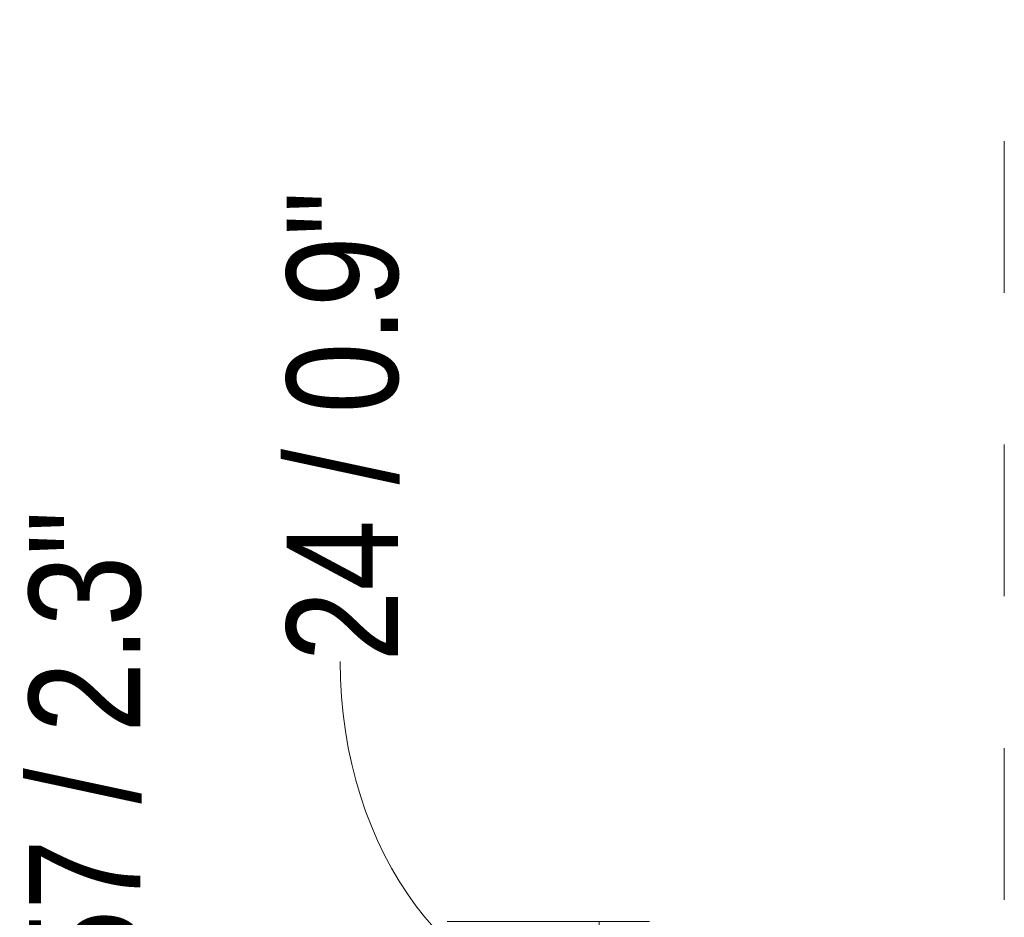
# Model space of a CAD drawing. Header units: millimetres. Extents: x -6809 to -5187, y -77 to 6798.
# Tile 3 of 3: x -5490 to -5354, y 6673 to 6798. Entities that reach past the tile are written whole.
import ezdxf

# ---------------------------------------------------------------- set-up
doc = ezdxf.new("R2010")
doc.units = ezdxf.units.MM
doc.linetypes.add('Dash', pattern=[42, 21, -21])
doc.layers.add('A-ANNO-DIMS', color=7, linetype='Dash', lineweight=9, true_color=0xd2d2d2)
doc.layers.add('A-ANNO-DIMS-7', color=7, linetype='Continuous', lineweight=9)
doc.styles.add('Arial Narrow', font='ARIALN.TTF', dxfattribs={"height": 15.4})
doc.dimstyles.new('FARO_-_2_2mm_Arial_Narrow_mm_Inch_Left_1', dxfattribs={"dimscale": 304.8, "dimtxt": 15.7608369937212, "dimasz": 0, "dimexe": 0.0688976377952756, "dimexo": 0.0625, "dimgap": 0.01148293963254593, "dimtad": 1, "dimdec": 0, "dimzin": 0, "dimdsep": 46, "dimtxsty": 'Arial Narrow', "dimblk1": 'NONE', "dimblk2": 'NONE', "dimsah": 1, "dimcen": 0.09, "dimadec": 0, "dimazin": 0, "dimtfac": 1, "dimtdec": 4, "dimtix": 1, "dimtmove": 1, "dimatfit": 3, "dimfxl": 0.02296587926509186, "dimfxlon": 1, "dimtvp": 1, "dimtolj": 1, "dimtzin": 0, "dimarcsym": 2})

# ---------------------------------------------------------------- blocks, each defined once
blk = doc.blocks.new('DIMBLOCK7-Planta_PDF Fixing Hole')
at = {"layer": 'A-ANNO-DIMS-7', "color": 251, "true_color": 0x5b5b5b, "transparency": 16777216}
for p, q in [((-5402.917599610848, 6672.708454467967), (-5430.917599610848, 6672.708454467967)), ((-5409.917599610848, 6672.708454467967), (-5409.917599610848, 6649.074540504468)), ((-5409.917599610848, 6672.708454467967), (-5402.917599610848, 6672.708454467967)), ((-5402.917599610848, 6649.074540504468), (-5430.917599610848, 6649.074540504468)), ((-5409.917599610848, 6649.074540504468), (-5402.917599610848, 6649.074540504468))]:
    blk.add_line(p, q, dxfattribs=at)
blk.add_ellipse((-5409.917599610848, 6708.678650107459), major_axis=(0, 47.78715262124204), ratio=0.7498537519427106, start_param=1.570796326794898, end_param=3.141592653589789, dxfattribs=at)
at = {"layer": 'A-ANNO-DIMS-7', "color": 0, "transparency": 16777216, "insert": (-5453.145470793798, 6708.678650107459), "char_height": 15.4, "width": 78.35387534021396, "attachment_point": 1, "rotation": 90, "line_spacing_factor": 0.9746961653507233, "style": 'Arial Narrow'}
blk.add_mtext('24 / 0.9"', dxfattribs=at)
blk = doc.blocks.new('_None')
blk = doc.blocks.new('DIMBLOCK8-Planta_PDF Fixing Hole')
at = {"layer": 'A-ANNO-DIMS-7', "color": 251, "true_color": 0x5b5b5b, "transparency": 16777216}
for p, q in [((-5402.917599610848, 6649.074540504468), (-5430.917599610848, 6649.074540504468)), ((-5409.917599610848, 6649.074540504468), (-5409.917599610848, 6591.708454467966)), ((-5409.917599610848, 6649.074540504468), (-5402.917599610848, 6649.074540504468)), ((-5409.917599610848, 6591.708454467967), (-5416.917599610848, 6591.708454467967)), ((-5410.060456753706, 6591.708454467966), (-5388.917599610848, 6591.708454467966))]:
    blk.add_line(p, q, dxfattribs=at)
blk.add_ellipse((-5409.917599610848, 6664.478213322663), major_axis=(71.48839469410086, 0), ratio=0.6166975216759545, start_param=3.141592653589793, end_param=4.712388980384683, dxfattribs=at)
at = {"layer": 'A-ANNO-DIMS-7', "color": 0, "transparency": 16777216, "insert": (-5488.800489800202, 6664.478213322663), "char_height": 15.4, "width": 78.35387534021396, "attachment_point": 1, "rotation": 90, "line_spacing_factor": 0.9746961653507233, "style": 'Arial Narrow'}
blk.add_mtext('57 / 2.3"', dxfattribs=at)

msp = doc.modelspace()

# ---------------------------------------------------------------- linework, layer by layer
at = {"layer": 'A-ANNO-DIMS'}
msp.add_line((-5353.842979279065, 6591.708454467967), (-5353.842979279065, 6797.527623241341), dxfattribs=at)

# ---------------------------------------------------------------- dimensions: what is measured, and where the dimension line sits
at = {"layer": 'A-ANNO-DIMS', "color": 251, "linetype": 'Continuous', "true_color": 0x5b5b5b}
for base, p1, p2, override, picture, middle in [((-5409.91759961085, 6649.074540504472), (-5402.917599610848, 6672.708454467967), (-5402.917599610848, 6649.074540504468), {"dimpost": '<>', "dimfxl": 23.63391396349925}, 'DIMBLOCK7-Planta_PDF Fixing Hole', (-5442.878804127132, 6747.855587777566)), ((-5409.91759961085, 6591.708454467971), (-5402.917599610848, 6649.074540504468), (-5416.917599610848, 6591.708454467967), {"dimpost": '<>', "dimfxl": 59.04970641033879}, 'DIMBLOCK8-Planta_PDF Fixing Hole', (-5478.533823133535, 6703.655150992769))]:
    dim = msp.add_linear_dim(base=base, p1=p1, p2=p2, angle=89.99999999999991, dimstyle='FARO_-_2_2mm_Arial_Narrow_mm_Inch_Left_1', override=override, dxfattribs=at)
    dim.commit()
    dim.dimension.update_dxf_attribs({"geometry": picture, "text_midpoint": middle, "dimtype": 160, "text_rotation": 89.99999999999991})

doc.saveas('drawing.dxf')
